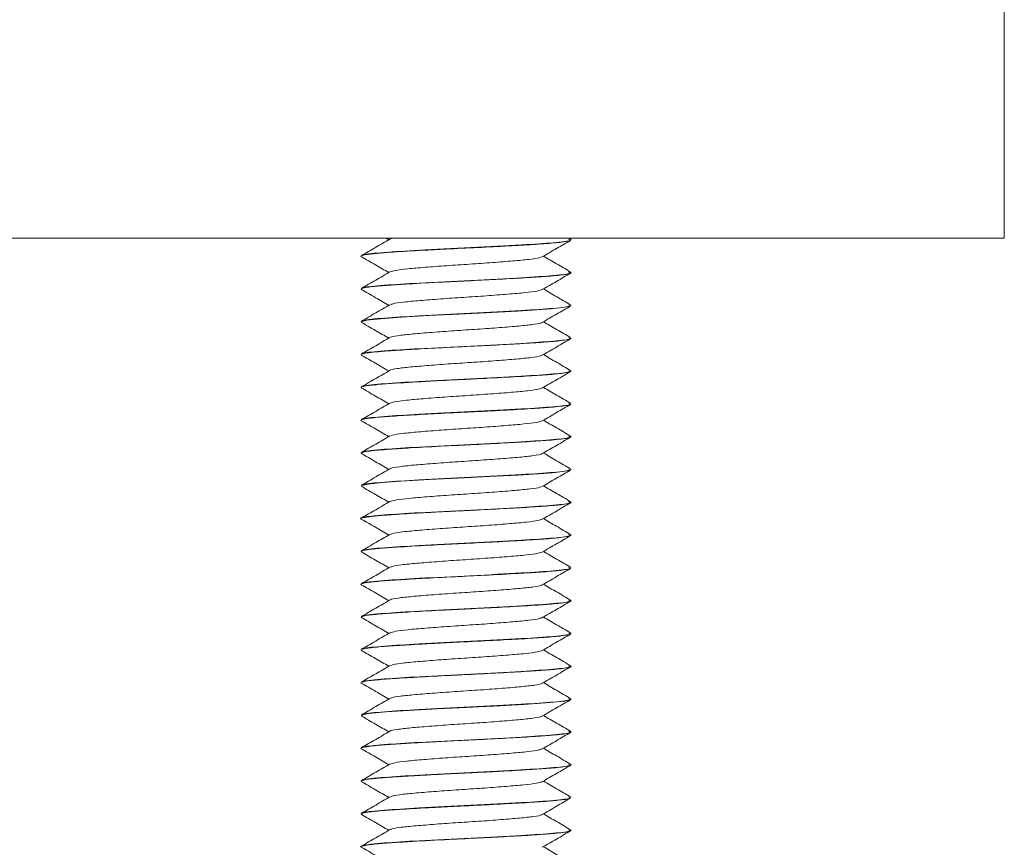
# Model space of a CAD drawing. Header units: millimetres. Extents: x 299 to 1025, y 4 to 1359.
# Tile 35 of 48: x 985 to 1022, y 721 to 752. Entities that reach past the tile are written whole.
import ezdxf

# ---------------------------------------------------------------- set-up
doc = ezdxf.new("R2010")
doc.units = ezdxf.units.MM

msp = doc.modelspace()

# ---------------------------------------------------------------- linework, layer by layer
at = {"color": 7, "linetype": 'Continuous', "lineweight": 15}
for p, q in [((1022.463, 754.077), (1022.463, 744.077)), ((1022.463, 744.077), (872.463, 744.077)), ((998.916, 744.077), (999.018, 744.018)), ((1005.95, 744.038), (1005.883, 744.077)), ((1005.963, 744.013), (1005.963, 744.023)), ((997.963, 743.398), (997.963, 743.388)), ((1005.963, 742.763), (1005.963, 742.773)), ((997.963, 742.148), (997.963, 742.138)), ((1005.963, 741.513), (1005.963, 741.523)), ((997.963, 740.898), (997.963, 740.888)), ((1005.963, 740.263), (1005.963, 740.273)), ((997.963, 739.648), (997.963, 739.638)), ((1005.963, 739.013), (1005.963, 739.023)), ((997.963, 738.398), (997.963, 738.388)), ((1005.963, 737.763), (1005.963, 737.773)), ((997.963, 737.148), (997.963, 737.138)), ((1005.963, 736.513), (1005.963, 736.523)), ((997.963, 735.898), (997.963, 735.888)), ((1005.963, 735.263), (1005.963, 735.273)), ((997.963, 734.648), (997.963, 734.638)), ((1005.963, 734.013), (1005.963, 734.023)), ((997.963, 733.398), (997.963, 733.388)), ((1005.963, 732.763), (1005.963, 732.773)), ((997.963, 732.148), (997.963, 732.138)), ((1005.963, 731.513), (1005.963, 731.523)), ((997.963, 730.898), (997.963, 730.888)), ((1005.963, 730.263), (1005.963, 730.273)), ((997.963, 729.648), (997.963, 729.638)), ((1005.963, 729.013), (1005.963, 729.023)), ((997.963, 728.398), (997.963, 728.388)), ((1005.963, 727.763), (1005.963, 727.773)), ((997.963, 727.148), (997.963, 727.138)), ((1005.963, 726.513), (1005.963, 726.523)), ((997.963, 725.898), (997.963, 725.888)), ((1005.963, 725.263), (1005.963, 725.273)), ((997.963, 724.648), (997.963, 724.638)), ((1005.963, 724.013), (1005.963, 724.023)), ((997.963, 723.398), (997.963, 723.388)), ((1005.963, 722.763), (1005.963, 722.773)), ((997.963, 722.148), (997.963, 722.138)), ((1005.963, 721.513), (1005.963, 721.523)), ((997.963, 720.898), (997.963, 720.888))]:
    msp.add_line(p, q, dxfattribs=at)
at = {"color": 7, "linetype": 'Continuous', "lineweight": 15, "flags": 128}
for points in [[(997.981, 740.888), (997.966, 740.895), (998.188, 740.955), (998.7, 741.011), (999.509, 741.068), (1000.554, 741.129), (1001.689, 741.187), (1002.7, 741.236), (1003.922, 741.303), (1004.836, 741.36), (1005.03, 741.374), (1005.121, 741.381), (1005.165, 741.384), (1005.186, 741.386), (1005.192, 741.386), (1005.193, 741.387), (1005.194, 741.387), (1005.194, 741.387), (1005.194, 741.387), (1005.194, 741.387), (1005.194, 741.387), (1005.194, 741.387), (1005.194, 741.387), (1005.195, 741.387), (1005.197, 741.387), (1005.279, 741.394), (1005.421, 741.408), (1005.905, 741.48), (1005.928, 741.513)], [(997.995, 734.638), (997.975, 734.653), (998.231, 734.711), (998.554, 734.748), (998.784, 734.768), (999.484, 734.817), (1000.57, 734.88), (1001.645, 734.935), (1002.852, 734.994), (1003.943, 735.054), (1004.921, 735.116), (1005.096, 735.129), (1005.147, 735.133), (1005.157, 735.134), (1005.158, 735.134), (1005.158, 735.134), (1005.158, 735.134), (1005.158, 735.134), (1005.158, 735.134), (1005.158, 735.134), (1005.159, 735.134), (1005.16, 735.134), (1005.166, 735.134), (1005.231, 735.14), (1005.352, 735.151), (1005.903, 735.229), (1005.93, 735.263)], [(998.01, 725.875), (997.985, 725.908), (998.028, 725.923), (998.059, 725.931), (998.077, 725.935), (998.087, 725.937), (998.09, 725.938), (998.091, 725.938), (998.092, 725.938), (998.092, 725.938), (998.092, 725.938), (998.092, 725.938), (998.092, 725.938), (998.092, 725.938), (998.092, 725.938), (998.093, 725.938), (998.109, 725.941), (998.138, 725.947), (998.253, 725.964), (998.918, 726.029), (999.775, 726.084), (1000.873, 726.146), (1001.961, 726.2), (1002.454, 726.224), (1003.017, 726.253), (1004.162, 726.317), (1005.005, 726.372), (1005.728, 726.444), (1005.952, 726.499), (1005.938, 726.513)]]:
    msp.add_lwpolyline(points, dxfattribs=at)
at = {"color": 7, "linetype": 'Continuous', "lineweight": 15}
for points, knots in [([(997.976, 743.375), (997.973, 743.376), (997.919, 743.398), (998.031, 743.433), (998.309, 743.473), (998.508, 743.494), (998.611, 743.504), (998.716, 743.513), (998.938, 743.531), (999.466, 743.567), (1000.229, 743.612), (1000.945, 743.65), (1001.64, 743.685), (1002.567, 743.728), (1003.689, 743.788), (1004.673, 743.847), (1005.425, 743.902), (1005.894, 743.962), (1005.927, 743.997), (1005.943, 744.013)], [0, 0, 0, 0, 0.005381, 0.104713, 0.167534, 0.189093, 0.200967, 0.213142, 0.23269, 0.287373, 0.39082, 0.437923, 0.463176, 0.556611, 0.651585, 0.734534, 0.829957, 0.923691, 1, 1, 1, 1]), ([(999.063, 744.044), (998.883, 743.939), (998.523, 743.73), (998.162, 743.521), (997.982, 743.417)], [0, 0, 0, 0, 0.499592, 1, 1, 1, 1]), ([(1005.86, 744.039), (1005.899, 744.024), (1006.007, 743.98), (1005.373, 743.904), (1004.06, 743.817), (1002.155, 743.719), (1000.199, 743.623), (998.787, 743.535), (998.054, 743.465), (998.063, 743.427), (998.065, 743.418)], [0, 0, 0, 0, 0.076374, 0.215322, 0.35189, 0.514586, 0.676367, 0.813284, 0.952054, 1, 1, 1, 1]), ([(999.197, 744.077), (999.148, 744.069), (999.079, 744.058), (999.08, 744.047), (999.081, 744.044)], [0, 0, 0, 0, 0.7007679, 1, 1, 1, 1]), ([(1004.867, 743.369), (1005.047, 743.474), (1005.406, 743.682), (1005.766, 743.891), (1005.945, 743.995)], [0, 0, 0, 0, 0.499762, 1, 1, 1, 1]), ([(997.972, 743.375), (998.152, 743.271), (998.5, 743.068), (998.849, 742.866), (999.018, 742.768)], [0, 0, 0, 0, 0.51675, 1, 1, 1, 1]), ([(1004.838, 743.37), (1004.818, 743.357), (1004.765, 743.325), (1004.386, 743.269), (1003.772, 743.212), (1002.985, 743.15), (1002.105, 743.089), (1001.212, 743.031), (1000.389, 742.968), (999.712, 742.91), (999.233, 742.85), (999.123, 742.811), (999.071, 742.793)], [0, 0, 0, 0, 0.066202, 0.171916, 0.275267, 0.38077, 0.485627, 0.589397, 0.69523, 0.798811, 0.903904, 1, 1, 1, 1]), ([(1005.95, 742.788), (1005.77, 742.892), (1005.423, 743.094), (1005.075, 743.296), (1004.908, 743.393)], [0, 0, 0, 0, 0.517493, 1, 1, 1, 1]), ([(997.996, 742.125), (997.984, 742.138), (997.954, 742.172), (998.315, 742.228), (998.965, 742.285), (999.864, 742.341), (1000.955, 742.402), (1002.158, 742.46), (1003.283, 742.515), (1004.307, 742.575), (1005.196, 742.631), (1005.747, 742.692), (1005.98, 742.737), (1005.945, 742.759), (1005.937, 742.763)], [0, 0, 0, 0, 0.063775, 0.168377, 0.252958, 0.33031, 0.44164, 0.524424, 0.610461, 0.706588, 0.790475, 0.894394, 0.978108, 1, 1, 1, 1]), ([(999.063, 742.794), (998.883, 742.689), (998.523, 742.48), (998.162, 742.271), (997.982, 742.167)], [0, 0, 0, 0, 0.499592, 1, 1, 1, 1]), ([(1005.86, 742.789), (1005.899, 742.774), (1006.007, 742.73), (1005.373, 742.654), (1004.06, 742.567), (1002.155, 742.469), (1000.199, 742.373), (998.787, 742.285), (998.054, 742.215), (998.063, 742.177), (998.065, 742.168)], [0, 0, 0, 0, 0.076374, 0.215322, 0.35189, 0.514586, 0.676367, 0.813284, 0.952054, 1, 1, 1, 1]), ([(1004.867, 742.119), (1005.047, 742.224), (1005.406, 742.432), (1005.766, 742.641), (1005.945, 742.745)], [0, 0, 0, 0, 0.499762, 1, 1, 1, 1]), ([(997.972, 742.125), (998.152, 742.021), (998.5, 741.818), (998.849, 741.616), (999.018, 741.518)], [0, 0, 0, 0, 0.51675, 1, 1, 1, 1]), ([(1005.95, 741.538), (1005.77, 741.642), (1005.423, 741.844), (1005.075, 742.046), (1004.908, 742.143)], [0, 0, 0, 0, 0.517493, 1, 1, 1, 1]), ([(1004.859, 742.121), (1004.81, 742.102), (1004.709, 742.063), (1004.239, 742.003), (1003.571, 741.946), (1002.753, 741.882), (1001.861, 741.824), (1000.979, 741.764), (1000.186, 741.701), (999.563, 741.644), (999.174, 741.589), (999.115, 741.556), (999.092, 741.544)], [0, 0, 0, 0, 0.095853, 0.201094, 0.304582, 0.4104, 0.514328, 0.61901, 0.724611, 0.827948, 0.933596, 1, 1, 1, 1]), ([(999.063, 741.544), (998.883, 741.439), (998.523, 741.23), (998.162, 741.021), (997.982, 740.917)], [0, 0, 0, 0, 0.4995922, 1, 1, 1, 1]), ([(1005.86, 741.539), (1005.899, 741.524), (1006.007, 741.48), (1005.373, 741.404), (1004.06, 741.317), (1002.155, 741.219), (1000.199, 741.123), (998.787, 741.035), (998.054, 740.965), (998.063, 740.927), (998.065, 740.918)], [0, 0, 0, 0, 0.076374, 0.215322, 0.35189, 0.514586, 0.676367, 0.813284, 0.952054, 1, 1, 1, 1]), ([(1004.867, 740.869), (1005.047, 740.974), (1005.406, 741.182), (1005.766, 741.391), (1005.945, 741.495)], [0, 0, 0, 0, 0.499762, 1, 1, 1, 1]), ([(997.972, 740.875), (998.152, 740.771), (998.5, 740.568), (998.849, 740.366), (999.018, 740.268)], [0, 0, 0, 0, 0.51675, 1, 1, 1, 1]), ([(1004.85, 740.869), (1004.849, 740.866), (1004.849, 740.843), (1004.59, 740.797), (1004.083, 740.738), (1003.359, 740.679), (1002.515, 740.616), (1001.617, 740.559), (1000.753, 740.497), (999.995, 740.435), (999.432, 740.378), (999.121, 740.328), (999.098, 740.301), (999.092, 740.294)], [0, 0, 0, 0, 0.016898, 0.122899, 0.227601, 0.332083, 0.438145, 0.541827, 0.647538, 0.752836, 0.856785, 0.962923, 1, 1, 1, 1]), ([(1005.95, 740.288), (1005.77, 740.392), (1005.423, 740.594), (1005.075, 740.796), (1004.908, 740.893)], [0, 0, 0, 0, 0.517493, 1, 1, 1, 1]), ([(997.972, 739.625), (997.976, 739.642), (997.985, 739.683), (998.456, 739.744), (999.212, 739.801), (1000.087, 739.854), (1001.226, 739.916), (1002.406, 739.971), (1003.546, 740.03), (1004.545, 740.089), (1005.331, 740.144), (1005.861, 740.205), (1005.926, 740.243), (1005.96, 740.263)], [0, 0, 0, 0, 0.083087, 0.2022, 0.268508, 0.361707, 0.451389, 0.547628, 0.634019, 0.724825, 0.817053, 0.906752, 1, 1, 1, 1]), ([(999.063, 740.294), (998.883, 740.189), (998.523, 739.98), (998.162, 739.771), (997.982, 739.667)], [0, 0, 0, 0, 0.4995922, 1, 1, 1, 1]), ([(1005.86, 740.289), (1005.899, 740.274), (1006.007, 740.23), (1005.373, 740.154), (1004.06, 740.067), (1002.155, 739.969), (1000.199, 739.873), (998.787, 739.785), (998.054, 739.715), (998.063, 739.677), (998.065, 739.668)], [0, 0, 0, 0, 0.076374, 0.215322, 0.35189, 0.514586, 0.676367, 0.813284, 0.952054, 1, 1, 1, 1]), ([(1004.867, 739.619), (1005.047, 739.724), (1005.406, 739.932), (1005.766, 740.141), (1005.945, 740.245)], [0, 0, 0, 0, 0.499762, 1, 1, 1, 1]), ([(997.972, 739.625), (998.152, 739.521), (998.5, 739.318), (998.849, 739.116), (999.018, 739.018)], [0, 0, 0, 0, 0.51675, 1, 1, 1, 1]), ([(1004.836, 739.619), (1004.828, 739.611), (1004.801, 739.582), (1004.476, 739.53), (1003.903, 739.473), (1003.14, 739.412), (1002.273, 739.35), (1001.375, 739.293), (1000.535, 739.229), (999.816, 739.171), (999.321, 739.111), (999.072, 739.067), (999.072, 739.046), (999.072, 739.044)], [0, 0, 0, 0, 0.046169, 0.1523, 0.256179, 0.361556, 0.467197, 0.570907, 0.676989, 0.781359, 0.886165, 0.992123, 1, 1, 1, 1]), ([(1005.95, 739.038), (1005.77, 739.142), (1005.423, 739.344), (1005.075, 739.546), (1004.908, 739.643)], [0, 0, 0, 0, 0.517493, 1, 1, 1, 1]), ([(997.999, 738.388), (997.99, 738.394), (997.951, 738.42), (998.23, 738.466), (998.79, 738.523), (999.422, 738.563), (1000.062, 738.602), (1000.826, 738.644), (1001.669, 738.687), (1002.377, 738.72), (1003.135, 738.759), (1004.07, 738.81), (1005.019, 738.869), (1005.666, 738.929), (1005.969, 738.979), (1005.94, 739.006), (1005.933, 739.013)], [0, 0, 0, 0, 0.0322, 0.126587, 0.21657, 0.29777, 0.332483, 0.399602, 0.497081, 0.533476, 0.569058, 0.680621, 0.770421, 0.863692, 0.967544, 1, 1, 1, 1]), ([(999.063, 739.044), (998.883, 738.939), (998.523, 738.73), (998.162, 738.521), (997.982, 738.417)], [0, 0, 0, 0, 0.4995922, 1, 1, 1, 1]), ([(1005.86, 739.039), (1005.899, 739.024), (1006.007, 738.98), (1005.373, 738.904), (1004.06, 738.817), (1002.155, 738.719), (1000.199, 738.623), (998.787, 738.535), (998.054, 738.465), (998.063, 738.427), (998.065, 738.418)], [0, 0, 0, 0, 0.076374, 0.215322, 0.35189, 0.514586, 0.676367, 0.813284, 0.952054, 1, 1, 1, 1]), ([(1004.867, 738.369), (1005.047, 738.474), (1005.406, 738.682), (1005.766, 738.891), (1005.945, 738.995)], [0, 0, 0, 0, 0.499762, 1, 1, 1, 1]), ([(997.972, 738.375), (998.152, 738.271), (998.5, 738.068), (998.849, 737.866), (999.018, 737.768)], [0, 0, 0, 0, 0.51675, 1, 1, 1, 1]), ([(1005.95, 737.788), (1005.77, 737.892), (1005.423, 738.094), (1005.075, 738.296), (1004.908, 738.393)], [0, 0, 0, 0, 0.517493, 1, 1, 1, 1]), ([(1004.842, 738.37), (1004.814, 738.356), (1004.748, 738.321), (1004.342, 738.264), (1003.71, 738.207), (1002.912, 738.144), (1002.028, 738.084), (1001.138, 738.026), (1000.324, 737.962), (999.664, 737.905), (999.214, 737.847), (999.122, 737.81), (999.08, 737.793)], [0, 0, 0, 0, 0.075528, 0.181135, 0.284472, 0.390118, 0.4947, 0.598724, 0.704528, 0.807975, 0.913285, 1, 1, 1, 1]), ([(997.978, 737.125), (997.973, 737.127), (997.928, 737.15), (998.062, 737.191), (998.553, 737.254), (999.332, 737.309), (1000.314, 737.366), (1001.256, 737.417), (1001.986, 737.452), (1002.475, 737.475), (1003.015, 737.503), (1003.795, 737.544), (1004.513, 737.588), (1005.015, 737.622), (1005.485, 737.661), (1005.895, 737.709), (1005.93, 737.748), (1005.944, 737.763)], [0, 0, 0, 0, 0.011646, 0.108456, 0.199969, 0.290294, 0.380622, 0.468307, 0.516625, 0.551391, 0.583034, 0.645225, 0.743586, 0.781913, 0.81547, 0.926722, 1, 1, 1, 1]), ([(999.063, 737.794), (998.883, 737.689), (998.523, 737.48), (998.162, 737.271), (997.982, 737.167)], [0, 0, 0, 0, 0.4995922, 1, 1, 1, 1]), ([(1005.86, 737.789), (1005.899, 737.774), (1006.007, 737.73), (1005.373, 737.654), (1004.06, 737.567), (1002.155, 737.469), (1000.199, 737.373), (998.787, 737.285), (998.054, 737.215), (998.063, 737.177), (998.065, 737.168)], [0, 0, 0, 0, 0.076374, 0.215322, 0.35189, 0.514586, 0.676367, 0.813284, 0.952054, 1, 1, 1, 1]), ([(1004.867, 737.119), (1005.047, 737.224), (1005.406, 737.432), (1005.766, 737.641), (1005.945, 737.745)], [0, 0, 0, 0, 0.499762, 1, 1, 1, 1]), ([(997.972, 737.125), (998.152, 737.021), (998.5, 736.818), (998.849, 736.616), (999.018, 736.518)], [0, 0, 0, 0, 0.51675, 1, 1, 1, 1]), ([(1004.867, 737.12), (1004.808, 737.1), (1004.688, 737.059), (1004.19, 736.998), (1003.506, 736.941), (1002.678, 736.877), (1001.784, 736.819), (1000.907, 736.758), (1000.124, 736.696), (999.52, 736.639), (999.157, 736.585), (999.111, 736.555), (999.094, 736.544)], [0, 0, 0, 0, 0.104173, 0.209305, 0.31307, 0.419028, 0.522843, 0.627912, 0.73348, 0.836973, 0.94284, 1, 1, 1, 1]), ([(1005.95, 736.538), (1005.77, 736.642), (1005.423, 736.844), (1005.075, 737.046), (1004.908, 737.143)], [0, 0, 0, 0, 0.517493, 1, 1, 1, 1]), ([(997.997, 735.875), (997.987, 735.889), (997.958, 735.929), (998.34, 735.98), (998.728, 736.014), (998.831, 736.022), (998.846, 736.023), (998.851, 736.024), (998.851, 736.024), (998.851, 736.024), (998.851, 736.024), (998.851, 736.024), (998.852, 736.024), (998.854, 736.024), (998.86, 736.024), (998.873, 736.025), (998.899, 736.027), (998.953, 736.032), (999.126, 736.044), (999.42, 736.063), (1000.095, 736.104), (1001.018, 736.155), (1002.217, 736.212), (1003.302, 736.266), (1004.319, 736.326), (1004.958, 736.366), (1005.396, 736.404), (1005.746, 736.443), (1005.978, 736.482), (1005.938, 736.507), (1005.929, 736.513)], [0, 0, 0, 0, 0.070098, 0.19356, 0.226782, 0.230527, 0.232445, 0.232476, 0.23249, 0.232493, 0.232495, 0.232497, 0.232509, 0.232596, 0.233295, 0.234692, 0.237487, 0.243078, 0.254258, 0.297931, 0.337167, 0.448533, 0.525001, 0.616601, 0.704003, 0.79061, 0.820801, 0.879167, 0.971875, 1, 1, 1, 1]), ([(999.063, 736.544), (998.883, 736.439), (998.523, 736.23), (998.162, 736.021), (997.982, 735.917)], [0, 0, 0, 0, 0.499592, 1, 1, 1, 1]), ([(1005.86, 736.539), (1005.899, 736.524), (1006.007, 736.48), (1005.373, 736.404), (1004.06, 736.317), (1002.155, 736.219), (1000.199, 736.123), (998.787, 736.035), (998.054, 735.965), (998.063, 735.927), (998.065, 735.918)], [0, 0, 0, 0, 0.076374, 0.215322, 0.35189, 0.514586, 0.676367, 0.813284, 0.952054, 1, 1, 1, 1]), ([(1004.867, 735.869), (1005.047, 735.974), (1005.406, 736.182), (1005.766, 736.391), (1005.945, 736.495)], [0, 0, 0, 0, 0.499763, 1, 1, 1, 1]), ([(997.972, 735.875), (998.152, 735.771), (998.5, 735.568), (998.849, 735.366), (999.018, 735.268)], [0, 0, 0, 0, 0.51675, 1, 1, 1, 1]), ([(1004.843, 735.869), (1004.842, 735.864), (1004.834, 735.84), (1004.557, 735.792), (1004.028, 735.733), (1003.291, 735.674), (1002.439, 735.611), (1001.54, 735.554), (1000.683, 735.491), (999.937, 735.431), (999.395, 735.373), (999.105, 735.324), (999.091, 735.299), (999.088, 735.294)], [0, 0, 0, 0, 0.026092, 0.132176, 0.236562, 0.341363, 0.447335, 0.550966, 0.656835, 0.761873, 0.86604, 0.972165, 1, 1, 1, 1]), ([(1005.95, 735.288), (1005.77, 735.392), (1005.423, 735.594), (1005.075, 735.796), (1004.908, 735.893)], [0, 0, 0, 0, 0.517493, 1, 1, 1, 1]), ([(999.063, 735.294), (998.883, 735.189), (998.523, 734.98), (998.162, 734.771), (997.982, 734.667)], [0, 0, 0, 0, 0.499592, 1, 1, 1, 1]), ([(1005.86, 735.289), (1005.899, 735.274), (1006.007, 735.23), (1005.373, 735.154), (1004.06, 735.067), (1002.155, 734.969), (1000.199, 734.873), (998.787, 734.785), (998.054, 734.715), (998.063, 734.677), (998.065, 734.668)], [0, 0, 0, 0, 0.076374, 0.215322, 0.35189, 0.514586, 0.676367, 0.813284, 0.952054, 1, 1, 1, 1]), ([(1004.867, 734.619), (1005.047, 734.724), (1005.406, 734.932), (1005.766, 735.141), (1005.945, 735.245)], [0, 0, 0, 0, 0.499762, 1, 1, 1, 1]), ([(997.972, 734.625), (998.152, 734.521), (998.5, 734.318), (998.849, 734.116), (999.018, 734.018)], [0, 0, 0, 0, 0.51675, 1, 1, 1, 1]), ([(1005.95, 734.038), (1005.77, 734.142), (1005.423, 734.344), (1005.075, 734.546), (1004.908, 734.643)], [0, 0, 0, 0, 0.517493, 1, 1, 1, 1]), ([(1004.836, 734.619), (1004.823, 734.609), (1004.785, 734.579), (1004.436, 734.525), (1003.844, 734.468), (1003.069, 734.406), (1002.196, 734.345), (1001.3, 734.287), (1000.466, 734.224), (999.772, 734.166), (999.259, 734.105), (999.128, 734.064), (999.063, 734.044)], [0, 0, 0, 0, 0.055427, 0.161453, 0.26512, 0.370643, 0.476008, 0.579777, 0.685832, 0.78987, 0.894894, 1, 1, 1, 1]), ([(997.978, 733.375), (997.975, 733.376), (997.895, 733.396), (998.048, 733.435), (998.469, 733.496), (999.238, 733.553), (1000.085, 733.604), (1000.815, 733.643), (1001.201, 733.663), (1001.34, 733.67), (1001.405, 733.673), (1001.433, 733.675), (1001.527, 733.679), (1001.843, 733.695), (1002.547, 733.728), (1003.528, 733.779), (1004.539, 733.839), (1005.33, 733.894), (1005.756, 733.943), (1005.914, 733.982), (1005.988, 734.001), (1005.956, 734.012), (1005.952, 734.013)], [0, 0, 0, 0, 0.003802, 0.093012, 0.196864, 0.272658, 0.372007, 0.434107, 0.453276, 0.464497, 0.467126, 0.468675, 0.471175, 0.489369, 0.543, 0.6355, 0.723154, 0.816145, 0.907577, 0.948455, 0.994279, 1, 1, 1, 1]), ([(999.063, 734.044), (998.883, 733.939), (998.523, 733.73), (998.162, 733.521), (997.982, 733.417)], [0, 0, 0, 0, 0.499592, 1, 1, 1, 1]), ([(1005.86, 734.039), (1005.899, 734.024), (1006.007, 733.98), (1005.373, 733.904), (1004.06, 733.817), (1002.155, 733.719), (1000.199, 733.623), (998.787, 733.535), (998.054, 733.465), (998.063, 733.427), (998.065, 733.418)], [0, 0, 0, 0, 0.076374, 0.2153222, 0.3518897, 0.5145859, 0.6763669, 0.8132837, 0.9520537, 1, 1, 1, 1]), ([(1004.867, 733.369), (1005.047, 733.474), (1005.406, 733.682), (1005.766, 733.891), (1005.945, 733.995)], [0, 0, 0, 0, 0.499762, 1, 1, 1, 1]), ([(997.972, 733.375), (998.152, 733.271), (998.5, 733.068), (998.849, 732.866), (999.018, 732.768)], [0, 0, 0, 0, 0.51675, 1, 1, 1, 1]), ([(1004.849, 733.37), (1004.812, 733.354), (1004.73, 733.317), (1004.296, 733.259), (1003.647, 733.202), (1002.839, 733.139), (1001.951, 733.08), (1001.064, 733.02), (1000.26, 732.957), (999.616, 732.9), (999.195, 732.843), (999.119, 732.808), (999.087, 732.793)], [0, 0, 0, 0, 0.084871, 0.190333, 0.293709, 0.399457, 0.503728, 0.608058, 0.713792, 0.817157, 0.922646, 1, 1, 1, 1]), ([(1005.95, 732.788), (1005.77, 732.892), (1005.423, 733.094), (1005.075, 733.296), (1004.908, 733.393)], [0, 0, 0, 0, 0.517493, 1, 1, 1, 1]), ([(998.003, 732.138), (997.992, 732.144), (997.944, 732.172), (998.251, 732.219), (998.837, 732.276), (999.69, 732.33), (1000.753, 732.391), (1001.967, 732.451), (1003.107, 732.506), (1004.168, 732.566), (1005.056, 732.622), (1005.658, 732.679), (1005.961, 732.728), (1005.929, 732.755), (1005.919, 732.763)], [0, 0, 0, 0, 0.031776, 0.136212, 0.220917, 0.300181, 0.412068, 0.498314, 0.590512, 0.683975, 0.774483, 0.868641, 0.958279, 1, 1, 1, 1]), ([(999.063, 732.794), (998.883, 732.689), (998.523, 732.48), (998.162, 732.271), (997.982, 732.167)], [0, 0, 0, 0, 0.499592, 1, 1, 1, 1]), ([(1005.86, 732.789), (1005.899, 732.774), (1006.007, 732.73), (1005.373, 732.654), (1004.06, 732.567), (1002.155, 732.469), (1000.199, 732.373), (998.787, 732.285), (998.054, 732.215), (998.063, 732.177), (998.065, 732.168)], [0, 0, 0, 0, 0.076374, 0.215322, 0.35189, 0.514586, 0.676367, 0.813284, 0.952054, 1, 1, 1, 1]), ([(1004.867, 732.119), (1005.047, 732.224), (1005.406, 732.432), (1005.766, 732.641), (1005.945, 732.745)], [0, 0, 0, 0, 0.499762, 1, 1, 1, 1]), ([(997.972, 732.125), (998.152, 732.021), (998.5, 731.818), (998.849, 731.616), (999.018, 731.518)], [0, 0, 0, 0, 0.51675, 1, 1, 1, 1]), ([(1004.86, 732.116), (1004.793, 732.095), (1004.658, 732.054), (1004.138, 731.993), (1003.439, 731.935), (1002.603, 731.872), (1001.707, 731.815), (1000.836, 731.753), (1000.064, 731.691), (999.478, 731.634), (999.14, 731.582), (999.105, 731.553), (999.095, 731.544)], [0, 0, 0, 0, 0.106513, 0.212212, 0.31701, 0.423789, 0.528245, 0.634376, 0.740587, 0.844992, 0.951755, 1, 1, 1, 1]), ([(1005.95, 731.538), (1005.77, 731.642), (1005.423, 731.844), (1005.075, 732.046), (1004.908, 732.143)], [0, 0, 0, 0, 0.517493, 1, 1, 1, 1]), ([(997.976, 730.875), (997.972, 730.877), (997.929, 730.9), (998.061, 730.941), (998.557, 731.004), (999.314, 731.057), (1000.328, 731.118), (1001.477, 731.178), (1002.764, 731.238), (1003.714, 731.29), (1004.355, 731.328), (1004.884, 731.362), (1005.462, 731.407), (1005.9, 731.463), (1005.927, 731.497), (1005.939, 731.513)], [0, 0, 0, 0, 0.010758, 0.109978, 0.199222, 0.291118, 0.37471, 0.478605, 0.565214, 0.673439, 0.710332, 0.744913, 0.834972, 0.926493, 1, 1, 1, 1]), ([(999.063, 731.544), (998.883, 731.439), (998.523, 731.23), (998.162, 731.021), (997.982, 730.917)], [0, 0, 0, 0, 0.499592, 1, 1, 1, 1]), ([(1005.86, 731.539), (1005.899, 731.524), (1006.007, 731.48), (1005.373, 731.404), (1004.06, 731.317), (1002.155, 731.219), (1000.199, 731.123), (998.787, 731.035), (998.054, 730.965), (998.063, 730.927), (998.065, 730.918)], [0, 0, 0, 0, 0.076374, 0.215322, 0.35189, 0.514586, 0.676367, 0.813284, 0.952054, 1, 1, 1, 1]), ([(1004.867, 730.869), (1005.047, 730.974), (1005.406, 731.182), (1005.766, 731.391), (1005.945, 731.495)], [0, 0, 0, 0, 0.499762, 1, 1, 1, 1]), ([(997.972, 730.875), (998.152, 730.771), (998.5, 730.568), (998.849, 730.366), (999.018, 730.268)], [0, 0, 0, 0, 0.51675, 1, 1, 1, 1]), ([(1005.95, 730.288), (1005.77, 730.392), (1005.423, 730.594), (1005.075, 730.796), (1004.908, 730.893)], [0, 0, 0, 0, 0.517493, 1, 1, 1, 1]), ([(1004.838, 730.869), (1004.835, 730.863), (1004.819, 730.836), (1004.521, 730.787), (1003.971, 730.729), (1003.222, 730.668), (1002.363, 730.605), (1001.464, 730.549), (1000.615, 730.486), (999.881, 730.426), (999.36, 730.367), (999.089, 730.321), (999.083, 730.298), (999.082, 730.294)], [0, 0, 0, 0, 0.035314, 0.141443, 0.245565, 0.350652, 0.456495, 0.560131, 0.666121, 0.770863, 0.875302, 0.981375, 1, 1, 1, 1]), ([(999.063, 730.294), (998.883, 730.189), (998.523, 729.98), (998.162, 729.771), (997.982, 729.667)], [0, 0, 0, 0, 0.499592, 1, 1, 1, 1]), ([(998.006, 729.638), (997.997, 729.647), (997.966, 729.677), (998.323, 729.729), (998.991, 729.787), (999.931, 729.845), (1001.026, 729.906), (1002.237, 729.963), (1003.383, 730.021), (1004.389, 730.08), (1005.215, 730.134), (1005.749, 730.192), (1005.991, 730.236), (1005.945, 730.259), (1005.937, 730.263)], [0, 0, 0, 0, 0.043969, 0.148453, 0.241466, 0.324033, 0.434963, 0.517961, 0.61183, 0.711213, 0.789625, 0.888039, 0.980941, 1, 1, 1, 1]), ([(1005.86, 730.289), (1005.899, 730.274), (1006.007, 730.23), (1005.373, 730.154), (1004.06, 730.067), (1002.155, 729.969), (1000.199, 729.873), (998.787, 729.785), (998.054, 729.715), (998.063, 729.677), (998.065, 729.668)], [0, 0, 0, 0, 0.076374, 0.215322, 0.35189, 0.514586, 0.676367, 0.813284, 0.952054, 1, 1, 1, 1]), ([(1004.867, 729.619), (1005.047, 729.724), (1005.406, 729.932), (1005.766, 730.141), (1005.945, 730.245)], [0, 0, 0, 0, 0.499762, 1, 1, 1, 1]), ([(997.972, 729.625), (998.152, 729.521), (998.5, 729.318), (998.849, 729.116), (999.018, 729.018)], [0, 0, 0, 0, 0.51675, 1, 1, 1, 1]), ([(1004.837, 729.62), (1004.818, 729.607), (1004.768, 729.575), (1004.393, 729.52), (1003.783, 729.463), (1002.997, 729.401), (1002.119, 729.34), (1001.225, 729.282), (1000.4, 729.219), (999.721, 729.161), (999.236, 729.101), (999.124, 729.062), (999.069, 729.043)], [0, 0, 0, 0, 0.064593, 0.170322, 0.273682, 0.379157, 0.484058, 0.587788, 0.693622, 0.797231, 0.902284, 1, 1, 1, 1]), ([(1005.95, 729.038), (1005.77, 729.142), (1005.423, 729.344), (1005.075, 729.546), (1004.908, 729.643)], [0, 0, 0, 0, 0.517493, 1, 1, 1, 1]), ([(997.977, 728.388), (997.973, 728.39), (997.932, 728.411), (998.143, 728.454), (998.672, 728.514), (999.284, 728.555), (999.714, 728.581), (1000.072, 728.602), (1000.683, 728.637), (1001.67, 728.687), (1002.825, 728.741), (1003.96, 728.804), (1004.898, 728.861), (1005.597, 728.92), (1005.947, 728.974), (1005.937, 729.004), (1005.934, 729.013)], [0, 0, 0, 0, 0.011802, 0.103423, 0.202848, 0.292958, 0.3069, 0.330376, 0.394573, 0.467133, 0.57049, 0.666453, 0.754985, 0.850862, 0.954823, 1, 1, 1, 1]), ([(999.063, 729.044), (998.883, 728.939), (998.523, 728.73), (998.162, 728.521), (997.982, 728.417)], [0, 0, 0, 0, 0.499592, 1, 1, 1, 1]), ([(1005.86, 729.039), (1005.899, 729.024), (1006.007, 728.98), (1005.373, 728.904), (1004.06, 728.817), (1002.155, 728.719), (1000.199, 728.623), (998.787, 728.535), (998.054, 728.465), (998.063, 728.427), (998.065, 728.418)], [0, 0, 0, 0, 0.076374, 0.215322, 0.35189, 0.514586, 0.676367, 0.813284, 0.952054, 1, 1, 1, 1]), ([(1004.867, 728.369), (1005.047, 728.474), (1005.406, 728.682), (1005.766, 728.891), (1005.945, 728.995)], [0, 0, 0, 0, 0.499762, 1, 1, 1, 1]), ([(997.972, 728.375), (998.152, 728.271), (998.5, 728.068), (998.849, 727.866), (999.018, 727.768)], [0, 0, 0, 0, 0.51675, 1, 1, 1, 1]), ([(1004.857, 728.371), (1004.81, 728.352), (1004.712, 728.314), (1004.248, 728.254), (1003.582, 728.197), (1002.766, 728.133), (1001.874, 728.075), (1000.992, 728.015), (1000.197, 727.952), (999.571, 727.895), (999.177, 727.84), (999.116, 727.807), (999.092, 727.794)], [0, 0, 0, 0, 0.094236, 0.199512, 0.30298, 0.40879, 0.512764, 0.617399, 0.723022, 0.826358, 0.931987, 1, 1, 1, 1]), ([(1005.95, 727.788), (1005.77, 727.892), (1005.423, 728.094), (1005.075, 728.296), (1004.908, 728.393)], [0, 0, 0, 0, 0.517493, 1, 1, 1, 1]), ([(997.976, 727.125), (997.974, 727.126), (997.936, 727.135), (997.973, 727.153), (998.073, 727.192), (998.441, 727.242), (999.19, 727.3), (1000.233, 727.362), (1001.356, 727.422), (1002.482, 727.475), (1003.542, 727.53), (1004.522, 727.588), (1005.354, 727.644), (1005.812, 727.705), (1006.006, 727.744), (1005.955, 727.762), (1005.951, 727.763)], [0, 0, 0, 0, 0.0027516, 0.0455358, 0.0911283, 0.1843457, 0.2725851, 0.3730982, 0.4759716, 0.5410509, 0.635804, 0.7281338, 0.8075092, 0.9176332, 0.9938306, 1, 1, 1, 1]), ([(999.063, 727.794), (998.883, 727.689), (998.523, 727.48), (998.162, 727.271), (997.982, 727.167)], [0, 0, 0, 0, 0.499592, 1, 1, 1, 1]), ([(1005.86, 727.789), (1005.899, 727.774), (1006.007, 727.73), (1005.373, 727.654), (1004.06, 727.567), (1002.155, 727.469), (1000.199, 727.373), (998.787, 727.285), (998.054, 727.215), (998.063, 727.177), (998.065, 727.168)], [0, 0, 0, 0, 0.076374, 0.2153222, 0.3518897, 0.5145859, 0.6763669, 0.8132837, 0.9520537, 1, 1, 1, 1]), ([(1004.867, 727.119), (1005.047, 727.224), (1005.406, 727.432), (1005.766, 727.641), (1005.945, 727.745)], [0, 0, 0, 0, 0.499763, 1, 1, 1, 1]), ([(997.972, 727.125), (998.152, 727.021), (998.5, 726.818), (998.849, 726.616), (999.018, 726.518)], [0, 0, 0, 0, 0.51675, 1, 1, 1, 1]), ([(1005.95, 726.538), (1005.77, 726.642), (1005.423, 726.844), (1005.075, 727.046), (1004.908, 727.143)], [0, 0, 0, 0, 0.517493, 1, 1, 1, 1]), ([(1004.851, 727.119), (1004.851, 727.116), (1004.851, 727.094), (1004.596, 727.048), (1004.092, 726.989), (1003.37, 726.93), (1002.528, 726.867), (1001.63, 726.81), (1000.765, 726.748), (1000.005, 726.686), (999.439, 726.629), (999.124, 726.578), (999.099, 726.551), (999.093, 726.544)], [0, 0, 0, 0, 0.015314, 0.121299, 0.226054, 0.330483, 0.436557, 0.540253, 0.645933, 0.751273, 0.855191, 0.961329, 1, 1, 1, 1]), ([(999.063, 726.544), (998.883, 726.439), (998.523, 726.23), (998.162, 726.021), (997.982, 725.917)], [0, 0, 0, 0, 0.499592, 1, 1, 1, 1]), ([(1005.86, 726.539), (1005.899, 726.524), (1006.007, 726.48), (1005.373, 726.404), (1004.06, 726.317), (1002.155, 726.219), (1000.199, 726.123), (998.787, 726.035), (998.054, 725.965), (998.063, 725.927), (998.065, 725.918)], [0, 0, 0, 0, 0.076374, 0.2153222, 0.3518897, 0.5145858, 0.6763669, 0.8132837, 0.9520537, 1, 1, 1, 1]), ([(1004.867, 725.869), (1005.047, 725.974), (1005.406, 726.182), (1005.766, 726.391), (1005.945, 726.495)], [0, 0, 0, 0, 0.499762, 1, 1, 1, 1]), ([(997.972, 725.875), (998.152, 725.771), (998.5, 725.568), (998.849, 725.366), (999.018, 725.268)], [0, 0, 0, 0, 0.51675, 1, 1, 1, 1]), ([(1004.836, 725.869), (1004.829, 725.861), (1004.804, 725.833), (1004.483, 725.781), (1003.913, 725.724), (1003.152, 725.663), (1002.286, 725.6), (1001.388, 725.544), (1000.547, 725.48), (999.826, 725.421), (999.327, 725.362), (999.074, 725.317), (999.074, 725.296), (999.074, 725.294)], [0, 0, 0, 0, 0.044572, 0.150705, 0.254614, 0.359953, 0.465627, 0.56932, 0.675392, 0.779813, 0.884568, 0.990547, 1, 1, 1, 1]), ([(1005.95, 725.288), (1005.77, 725.392), (1005.423, 725.594), (1005.075, 725.796), (1004.908, 725.893)], [0, 0, 0, 0, 0.517493, 1, 1, 1, 1]), ([(997.997, 724.625), (997.984, 724.629), (997.92, 724.65), (998.08, 724.692), (998.543, 724.754), (999.212, 724.8), (999.857, 724.84), (1000.354, 724.868), (1000.792, 724.892), (1001.123, 724.909), (1001.716, 724.939), (1002.663, 724.983), (1003.778, 725.043), (1004.706, 725.099), (1005.457, 725.155), (1005.908, 725.213), (1005.93, 725.249), (1005.938, 725.263)], [0, 0, 0, 0, 0.021488, 0.0991, 0.20692, 0.292029, 0.328838, 0.395283, 0.422069, 0.437124, 0.475659, 0.562788, 0.656204, 0.746735, 0.824323, 0.933144, 1, 1, 1, 1]), ([(999.063, 725.294), (998.883, 725.189), (998.523, 724.98), (998.162, 724.771), (997.982, 724.667)], [0, 0, 0, 0, 0.499592, 1, 1, 1, 1]), ([(1005.86, 725.289), (1005.899, 725.274), (1006.007, 725.23), (1005.373, 725.154), (1004.06, 725.067), (1002.155, 724.969), (1000.199, 724.873), (998.787, 724.785), (998.054, 724.715), (998.063, 724.677), (998.065, 724.668)], [0, 0, 0, 0, 0.076374, 0.215322, 0.35189, 0.514586, 0.676367, 0.813284, 0.952054, 1, 1, 1, 1]), ([(1004.867, 724.619), (1005.047, 724.724), (1005.406, 724.932), (1005.766, 725.141), (1005.945, 725.245)], [0, 0, 0, 0, 0.499763, 1, 1, 1, 1]), ([(997.972, 724.625), (998.152, 724.521), (998.5, 724.318), (998.849, 724.116), (999.018, 724.018)], [0, 0, 0, 0, 0.51675, 1, 1, 1, 1]), ([(1004.841, 724.62), (1004.815, 724.606), (1004.751, 724.572), (1004.349, 724.515), (1003.721, 724.458), (1002.925, 724.395), (1002.042, 724.335), (1001.151, 724.277), (1000.335, 724.213), (999.672, 724.156), (999.217, 724.097), (999.122, 724.06), (999.079, 724.043)], [0, 0, 0, 0, 0.073919, 0.179546, 0.282882, 0.388507, 0.493139, 0.597115, 0.702927, 0.806394, 0.91167, 1, 1, 1, 1]), ([(1005.95, 724.038), (1005.77, 724.142), (1005.423, 724.344), (1005.075, 724.546), (1004.908, 724.643)], [0, 0, 0, 0, 0.517493, 1, 1, 1, 1]), ([(997.991, 723.375), (997.982, 723.389), (997.96, 723.423), (998.324, 723.48), (998.994, 723.538), (999.628, 723.576), (1000.09, 723.603), (1000.488, 723.626), (1001.198, 723.664), (1001.986, 723.702), (1002.712, 723.737), (1003.467, 723.776), (1004.341, 723.827), (1005.2, 723.882), (1005.762, 723.942), (1005.968, 723.987), (1005.955, 724.009), (1005.953, 724.013)], [0, 0, 0, 0, 0.066704, 0.16668, 0.257075, 0.338929, 0.354824, 0.382454, 0.442486, 0.528937, 0.564992, 0.613602, 0.711014, 0.792718, 0.891802, 0.982271, 1, 1, 1, 1]), ([(999.063, 724.044), (998.883, 723.939), (998.523, 723.73), (998.162, 723.521), (997.982, 723.417)], [0, 0, 0, 0, 0.499592, 1, 1, 1, 1]), ([(1005.86, 724.039), (1005.899, 724.024), (1006.007, 723.98), (1005.373, 723.904), (1004.06, 723.817), (1002.155, 723.719), (1000.199, 723.623), (998.787, 723.535), (998.054, 723.465), (998.063, 723.427), (998.065, 723.418)], [0, 0, 0, 0, 0.076374, 0.2153222, 0.3518897, 0.5145859, 0.6763669, 0.8132837, 0.9520537, 1, 1, 1, 1]), ([(1004.867, 723.369), (1005.047, 723.474), (1005.406, 723.682), (1005.766, 723.891), (1005.945, 723.995)], [0, 0, 0, 0, 0.499763, 1, 1, 1, 1]), ([(997.972, 723.375), (998.152, 723.271), (998.5, 723.068), (998.849, 722.866), (999.018, 722.768)], [0, 0, 0, 0, 0.51675, 1, 1, 1, 1]), ([(1005.95, 722.788), (1005.77, 722.892), (1005.423, 723.094), (1005.075, 723.296), (1004.908, 723.393)], [0, 0, 0, 0, 0.517493, 1, 1, 1, 1]), ([(1004.867, 723.371), (1004.809, 723.351), (1004.693, 723.31), (1004.199, 723.249), (1003.517, 723.192), (1002.691, 723.128), (1001.797, 723.07), (1000.919, 723.009), (1000.135, 722.947), (999.527, 722.89), (999.16, 722.836), (999.111, 722.805), (999.094, 722.794)], [0, 0, 0, 0, 0.1032925, 0.2083825, 0.3120311, 0.4179034, 0.521669, 0.6266088, 0.7321202, 0.8355156, 0.9412838, 1, 1, 1, 1]), ([(998.015, 722.124), (997.993, 722.133), (997.932, 722.158), (998.159, 722.206), (998.679, 722.265), (999.565, 722.323), (1000.558, 722.381), (1001.7, 722.438), (1002.851, 722.493), (1003.992, 722.556), (1004.887, 722.61), (1005.57, 722.668), (1005.943, 722.72), (1005.93, 722.753), (1005.925, 722.763)], [0, 0, 0, 0, 0.043467, 0.120249, 0.224133, 0.308237, 0.409094, 0.483247, 0.579555, 0.674984, 0.766564, 0.843424, 0.950194, 1, 1, 1, 1]), ([(999.063, 722.794), (998.883, 722.689), (998.523, 722.48), (998.162, 722.271), (997.982, 722.167)], [0, 0, 0, 0, 0.499593, 1, 1, 1, 1]), ([(1005.86, 722.789), (1005.899, 722.774), (1006.007, 722.73), (1005.373, 722.654), (1004.06, 722.567), (1002.155, 722.469), (1000.199, 722.373), (998.787, 722.285), (998.054, 722.215), (998.063, 722.177), (998.065, 722.168)], [0, 0, 0, 0, 0.076374, 0.2153222, 0.3518897, 0.5145858, 0.6763669, 0.8132837, 0.9520537, 1, 1, 1, 1]), ([(1004.867, 722.119), (1005.047, 722.224), (1005.403, 722.431), (1005.76, 722.637), (1005.937, 722.74)], [0, 0, 0, 0, 0.503806, 1, 1, 1, 1]), ([(997.972, 722.125), (998.152, 722.021), (998.5, 721.818), (998.849, 721.616), (999.018, 721.518)], [0, 0, 0, 0, 0.51675, 1, 1, 1, 1]), ([(1004.844, 722.119), (1004.843, 722.115), (1004.837, 722.091), (1004.563, 722.043), (1004.037, 721.984), (1003.302, 721.924), (1002.452, 721.861), (1001.553, 721.805), (1000.695, 721.742), (999.947, 721.682), (999.401, 721.624), (999.108, 721.575), (999.092, 721.55), (999.089, 721.544)], [0, 0, 0, 0, 0.0245028, 0.1305758, 0.2350154, 0.3397617, 0.4457507, 0.5493874, 0.6552312, 0.7603179, 0.8644422, 0.9705734, 1, 1, 1, 1]), ([(1005.95, 721.538), (1005.77, 721.642), (1005.423, 721.844), (1005.075, 722.046), (1004.908, 722.143)], [0, 0, 0, 0, 0.517493, 1, 1, 1, 1]), ([(997.978, 720.875), (997.975, 720.876), (997.909, 720.894), (998.033, 720.932), (998.433, 720.993), (999.148, 721.046), (1000.07, 721.104), (1001.212, 721.165), (1002.475, 721.224), (1003.592, 721.283), (1004.534, 721.338), (1005.338, 721.394), (1005.867, 721.455), (1005.931, 721.495), (1005.959, 721.513)], [0, 0, 0, 0, 0.004186, 0.083073, 0.191025, 0.275774, 0.343502, 0.460376, 0.553419, 0.635528, 0.729443, 0.808559, 0.913689, 1, 1, 1, 1]), ([(999.063, 721.544), (998.883, 721.439), (998.523, 721.23), (998.162, 721.021), (997.982, 720.917)], [0, 0, 0, 0, 0.499592, 1, 1, 1, 1]), ([(1005.86, 721.539), (1005.899, 721.524), (1006.007, 721.48), (1005.373, 721.404), (1004.06, 721.317), (1002.155, 721.219), (1000.199, 721.123), (998.787, 721.035), (998.054, 720.965), (998.063, 720.927), (998.065, 720.918)], [0, 0, 0, 0, 0.076374, 0.215322, 0.35189, 0.514586, 0.676367, 0.813284, 0.952054, 1, 1, 1, 1]), ([(1004.867, 720.869), (1005.047, 720.974), (1005.406, 721.182), (1005.766, 721.391), (1005.945, 721.495)], [0, 0, 0, 0, 0.499763, 1, 1, 1, 1]), ([(997.972, 720.875), (998.152, 720.771), (998.5, 720.568), (998.849, 720.366), (999.018, 720.268)], [0, 0, 0, 0, 0.51675, 1, 1, 1, 1]), ([(1005.95, 720.288), (1005.77, 720.392), (1005.423, 720.594), (1005.075, 720.796), (1004.908, 720.893)], [0, 0, 0, 0, 0.517493, 1, 1, 1, 1])]:
    msp.add_open_spline(points, degree=3, knots=knots, dxfattribs=at)

doc.saveas('drawing.dxf')
